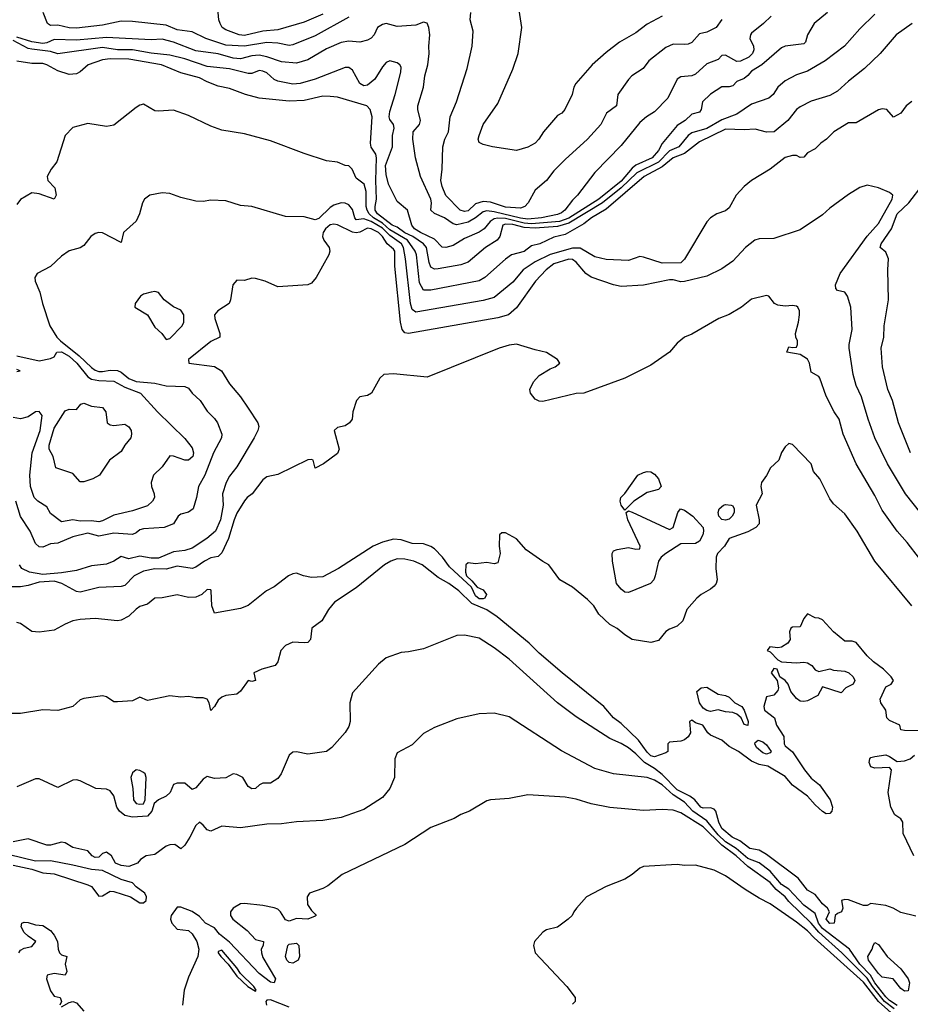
# Model space of a CAD drawing. Header units: metres. Extents: x -46681 to -43747, y -240911 to -237677.
# Tile 35 of 256: x -46098 to -45978, y -240697 to -240565. Entities that reach past the tile are written whole.
import ezdxf

# ---------------------------------------------------------------- set-up
doc = ezdxf.new("R2010")
doc.units = ezdxf.units.M
doc.layers.add('CONTOUR_INDEX', color=1, linetype='Continuous')
doc.layers.add('CONTOUR_INTER', color=3, linetype='Continuous')

msp = doc.modelspace()

# ---------------------------------------------------------------- linework, layer by layer
at = {"layer": 'CONTOUR_INDEX'}
for points, elevation in [([(-45996.99, -240564.52), (-45998.01, -240565.52), (-45999.6, -240566.8), (-45999.77, -240567.02), (-45999.83, -240567.52), (-45999.34, -240568.52), (-45999.3, -240569.02), (-45999.5, -240569.52), (-45999.98, -240570.02), (-46001.1, -240570.56), (-46001.6, -240570.58), (-46003.1, -240569.74), (-46003.6, -240569.78), (-46004.1, -240570.32), (-46005.6, -240570.92), (-46007.1, -240572.31), (-46007.6, -240572.51), (-46009.1, -240572.64), (-46009.6, -240572.98), (-46010.85, -240575.52), (-46012.6, -240577.35), (-46013.7, -240578.02), (-46014.6, -240578.75), (-46017.1, -240581.83), (-46020.6, -240585.47), (-46022.92, -240588.52), (-46023.6, -240589.18), (-46024.62, -240590.52), (-46025.1, -240590.87), (-46025.6, -240591.08), (-46027.75, -240591.52), (-46029.6, -240591.7), (-46030.6, -240591.59), (-46034.1, -240590.73), (-46035.1, -240590.6), (-46035.6, -240590.73), (-46036.6, -240591.56), (-46037.6, -240592.12), (-46039.1, -240592.46), (-46039.6, -240592.34), (-46040.75, -240591.52), (-46042.1, -240590.95), (-46042.59, -240590.52), (-46042.52, -240589.52), (-46042.62, -240589.02), (-46043.97, -240586.02), (-46044.67, -240583.52), (-46045.01, -240581.02), (-46044.96, -240580.02), (-46044.14, -240579.02), (-46043.98, -240578.52), (-46044.35, -240577.02), (-46044.36, -240576.52), (-46043.6, -240574.02), (-46043.42, -240572.52), (-46042.99, -240571.02), (-46042.81, -240569.52), (-46042.87, -240568.52), (-46042.73, -240567.02), (-46042.87, -240566.02), (-46043.1, -240565.46), (-46043.6, -240565.34), (-46044.6, -240565.74), (-46047.1, -240565.89), (-46048.6, -240565.51), (-46049.1, -240565.62), (-46049.75, -240566.02), (-46050.2, -240567.02), (-46050.6, -240567.46), (-46051.1, -240567.72), (-46052.1, -240568.01), (-46053.6, -240567.88), (-46054.6, -240568.03), (-46056.6, -240568.9), (-46059.1, -240570.36), (-46060.6, -240570.83), (-46062.6, -240570.65), (-46064.6, -240569.95), (-46065.6, -240569.76), (-46066.6, -240569.84), (-46068.1, -240570.23), (-46069.1, -240570.14), (-46071.1, -240569.57), (-46074.1, -240569.16), (-46077.1, -240568), (-46078.6, -240567.62), (-46080.1, -240567.7), (-46086.1, -240567.38), (-46090.1, -240567.73), (-46093.1, -240567.66), (-46094.1, -240568.11), (-46094.6, -240568.2), (-46096.1, -240567.98), (-46098.1, -240567.33)], 120), ([(-45969.06, -240641.02), (-45978.95, -240628.52), (-45981.39, -240624.52), (-45983.06, -240621.02), (-45983.98, -240618.52), (-45984.85, -240615.52), (-45985.6, -240614.02), (-45985.97, -240612.52), (-45986.53, -240609.02), (-45986.54, -240608.52), (-45986.14, -240606.52), (-45986.28, -240603.52), (-45986.74, -240602.02), (-45987.1, -240601.52), (-45988.1, -240601.27), (-45988.29, -240601.02), (-45988.36, -240600.52), (-45987.74, -240599.02), (-45984.1, -240593.99), (-45982.6, -240592.31), (-45980.77, -240589.02), (-45980.65, -240588.52), (-45981.1, -240588.13), (-45982.6, -240587.53), (-45984.1, -240587.17), (-45985.1, -240587.46), (-45986.6, -240588.42), (-45989.1, -240590.25), (-45990.1, -240591.13), (-45993.1, -240593.13), (-45996.6, -240594.3), (-45998.6, -240594.34), (-45999.15, -240594.52), (-46000.43, -240595.52), (-46002.1, -240597.33), (-46003.6, -240598.38), (-46005.6, -240599.34), (-46008.6, -240600.09), (-46009.1, -240600.12), (-46010.1, -240599.86), (-46010.6, -240599.86), (-46014.1, -240600.58), (-46017.1, -240600.76), (-46018.1, -240600.53), (-46021.1, -240599.51), (-46021.81, -240599.02), (-46023.1, -240597.48), (-46023.6, -240597.13), (-46024.1, -240597.06), (-46026.1, -240597.72), (-46027.13, -240598.52), (-46028.58, -240600.02), (-46031.1, -240603.62), (-46032.18, -240604.52), (-46033.6, -240604.92), (-46045.6, -240607.05), (-46046.1, -240606.96), (-46046.43, -240606.52), (-46046.67, -240605.52), (-46047.43, -240598.02), (-46047.44, -240596.02), (-46047.6, -240595.73), (-46048.45, -240595.02), (-46049.07, -240594.02), (-46049.6, -240593.52), (-46050.6, -240593.01), (-46051.1, -240592.92), (-46052.1, -240593.46), (-46052.6, -240593.53), (-46053.1, -240593.45), (-46055.1, -240592.46), (-46055.6, -240592.38), (-46056.1, -240592.49), (-46056.7, -240593.02), (-46057.02, -240593.52), (-46057.12, -240594.02), (-46056.93, -240594.52), (-46056.25, -240595.52), (-46056.14, -240596.02), (-46056.27, -240596.52), (-46057.98, -240599.52), (-46058.6, -240600.3), (-46059.1, -240600.51), (-46063.1, -240600.78), (-46064.83, -240600.02), (-46066.1, -240599.67), (-46066.6, -240599.63), (-46067.6, -240599.95), (-46068.6, -240599.91), (-46069.16, -240600.52), (-46069.44, -240602.52), (-46069.65, -240603.02), (-46071.16, -240604.02), (-46071.61, -240604.52), (-46071.55, -240605.02), (-46070.87, -240607.02), (-46070.87, -240607.52), (-46072.1, -240608.1), (-46075.08, -240610.52), (-46075.05, -240611.02), (-46071.6, -240611.44), (-46070.68, -240612.02), (-46069.6, -240613.76), (-46068.11, -240615.52), (-46067.08, -240617.02), (-46065.81, -240619.02), (-46065.68, -240619.52), (-46065.78, -240620.02), (-46066.29, -240621.02), (-46068.6, -240624.91), (-46069.6, -240626.13), (-46070.03, -240627.02), (-46070.52, -240628.52), (-46070.46, -240630.02), (-46070.78, -240632.02), (-46071.45, -240633.52), (-46072.64, -240634.52), (-46074.6, -240635.79), (-46075.6, -240636.13), (-46077.1, -240636.27), (-46079.1, -240637.12), (-46080.1, -240637.14), (-46081.6, -240636.89), (-46083.1, -240637.22), (-46084.1, -240636.92), (-46085.1, -240637.52), (-46086.1, -240637.93), (-46088.1, -240638.17), (-46090.1, -240638.79), (-46092.1, -240639.11), (-46094.6, -240639.32), (-46096.41, -240639.02), (-46097.41, -240638.52), (-46097.75, -240638.02)], 115), ([(-46080.1, -240601.48), (-46081.1, -240601.75), (-46081.52, -240602.02), (-46082.23, -240603.02), (-46082.3, -240603.52), (-46080.6, -240604.53), (-46079.6, -240606.2), (-46078.67, -240607.02), (-46078.1, -240607.84), (-46077.6, -240607.71), (-46075.94, -240606.02), (-46075.71, -240605.52), (-46075.73, -240604.52), (-46076.1, -240603.91), (-46077.1, -240603.48), (-46078.35, -240602.52), (-46079.1, -240601.55), (-46079.6, -240601.4), (-46080.1, -240601.48)], 115), ([(-45980.1, -240697.06), (-45981.1, -240696.4), (-45981.6, -240695.93), (-45983.09, -240694.02), (-45983.67, -240693.02), (-45985.09, -240691.52), (-45986.49, -240689.52), (-45990.1, -240686.74), (-45990.61, -240686.02), (-45991.1, -240684.75), (-45992.6, -240683.63), (-45994.6, -240681.5), (-45995.6, -240680.84), (-45997.1, -240679.08), (-45998.6, -240677.96), (-46000.1, -240677.39), (-46001.65, -240676.02), (-46003.1, -240675.16), (-46004.1, -240674.22), (-46005.6, -240672.33), (-46007.46, -240671.02), (-46008.6, -240669.83), (-46010.1, -240668.85), (-46011.6, -240667.51), (-46012.6, -240666.88), (-46013.6, -240666.51), (-46018.1, -240666.04), (-46020.6, -240665.3), (-46025.1, -240662.95), (-46032.1, -240658.4), (-46034.1, -240657.89), (-46036.1, -240658), (-46039.1, -240658.68), (-46042.1, -240659.81), (-46043.6, -240660.64), (-46045.1, -240662.13), (-46047.1, -240663.23), (-46047.44, -240664.02), (-46047.45, -240666.52), (-46048.1, -240667.99), (-46049.1, -240669.19), (-46051.6, -240670.81), (-46054.6, -240671.87), (-46057.1, -240672.28), (-46060.6, -240672.47), (-46062.6, -240672.75), (-46064.6, -240672.8), (-46068.1, -240673.29), (-46070.6, -240673.03), (-46072.1, -240673.71), (-46072.6, -240673.54), (-46073.1, -240672.9), (-46073.6, -240672.51), (-46074.1, -240672.94), (-46074.92, -240674.52), (-46075.6, -240675.57), (-46076.1, -240676.09), (-46076.93, -240675.52), (-46077.6, -240675.53), (-46078.1, -240675.71), (-46079.6, -240676.86), (-46080.74, -240677.02), (-46081.5, -240677.52), (-46081.93, -240678.02), (-46083.1, -240678.45), (-46084.1, -240678.3), (-46084.87, -240678.02), (-46085.41, -240677.02), (-46086.1, -240676.53), (-46086.6, -240676.73), (-46087.1, -240677.2), (-46087.6, -240677.23), (-46088.02, -240677.02), (-46088.6, -240676.34), (-46090.6, -240675.92), (-46091.6, -240675.29), (-46092.1, -240675.21), (-46093.6, -240675.59), (-46094.1, -240675.6), (-46096.6, -240674.75), (-46098.6, -240675.14)], 110), ([(-46097.85, -240690.02), (-46097.6, -240689.67), (-46097.1, -240689.38), (-46096.1, -240689.19), (-46095.55, -240688.52), (-46096.6, -240687.8), (-46097.1, -240687.29), (-46097.52, -240686.52), (-46097.41, -240686.02), (-46097.1, -240685.9), (-46096.6, -240685.95), (-46095.6, -240686.26), (-46094.6, -240686.37), (-46093.6, -240687.04), (-46093.1, -240687.67), (-46092.67, -240688.52), (-46092.57, -240689.52), (-46092.37, -240690.02), (-46092.1, -240690.3), (-46091.41, -240690.52), (-46091.64, -240691.52), (-46091.4, -240692.52), (-46091.6, -240693.03), (-46093.1, -240692.79), (-46094.05, -240693.02), (-46094.13, -240693.52), (-46093.6, -240695.11), (-46093.1, -240695.84), (-46092.27, -240696.02), (-46092.09, -240696.52), (-46092.35, -240697.02)], 110), ([(-46092.1, -240697.26), (-46091.1, -240696.69), (-46090.6, -240696.55), (-46090.1, -240696.72), (-46089.1, -240697.85)], 110)]:
    msp.add_lwpolyline(points, dxfattribs=dict(at, elevation=elevation))
at = {"layer": 'CONTOUR_INTER'}
for points, elevation in [([(-46011.6, -240564.51), (-46013.6, -240565.59), (-46015.1, -240566.74), (-46017.32, -240568.02), (-46019.1, -240569.37), (-46020.98, -240571.02), (-46023.18, -240573.52), (-46023.45, -240574.02), (-46023.64, -240575.02), (-46024.64, -240577.02), (-46025.05, -240577.52), (-46025.6, -240577.81), (-46027.5, -240580.02), (-46028.13, -240581.02), (-46028.61, -240581.52), (-46029.6, -240582.08), (-46031.1, -240582.5), (-46034.34, -240582.02), (-46035.6, -240581.71), (-46036.1, -240581.45), (-46036.25, -240581.02), (-46036.13, -240580.52), (-46035.59, -240579.02), (-46033.6, -240576.24), (-46031.6, -240571.61), (-46030.89, -240569.52), (-46030.39, -240566.02), (-46031.15, -240561.02)], 122), ([(-46057.1, -240564.24), (-46059.6, -240565.34), (-46063.1, -240566.37), (-46065.1, -240566.55), (-46067.6, -240567.1), (-46068.28, -240567.02), (-46070.1, -240566.35), (-46070.56, -240566.02), (-46070.85, -240565.52), (-46071.01, -240565.02), (-46071.21, -240563.02)], 122), ([(-45989.42, -240564.02), (-45991.23, -240565.52), (-45992.11, -240567.02), (-45992.39, -240568.02), (-45992.6, -240568.21), (-45995.1, -240568.53), (-45995.6, -240568.76), (-45998.21, -240571.02), (-45999.6, -240571.9), (-46000.1, -240572.49), (-46000.6, -240572.85), (-46001.6, -240573.29), (-46002.1, -240573.86), (-46002.6, -240574), (-46003.6, -240573.97), (-46005.1, -240574.98), (-46006.2, -240576.02), (-46006.37, -240577.02), (-46006.6, -240577.39), (-46007.6, -240577.67), (-46008.5, -240578.52), (-46009.6, -240579.17), (-46011.6, -240581.6), (-46012.1, -240582.52), (-46012.93, -240583.52), (-46015.1, -240584.48), (-46015.6, -240584.87), (-46017.1, -240586.61), (-46020.08, -240589.02), (-46024.1, -240591.58), (-46025.36, -240592.02), (-46029.1, -240592.36), (-46030.1, -240592.27), (-46032.6, -240591.64), (-46033.6, -240591.57), (-46034.1, -240591.68), (-46034.63, -240592.02), (-46035.45, -240593.02), (-46036.1, -240593.48), (-46038.1, -240594.3), (-46039.6, -240595.23), (-46040.6, -240595.53), (-46041.1, -240595.49), (-46042.1, -240594.39), (-46043.99, -240593.52), (-46044.78, -240593.02), (-46045.15, -240592.52), (-46045.75, -240590.52), (-46047.1, -240589.34), (-46048.28, -240587.02), (-46048.6, -240585.75), (-46048.68, -240584.52), (-46047.76, -240582.02), (-46047.72, -240580.52), (-46047.53, -240579.52), (-46047.61, -240579.02), (-46048.1, -240578.36), (-46048.19, -240578.02), (-46048.1, -240577.28), (-46047.37, -240575.02), (-46046.62, -240572.02), (-46046.6, -240571.37), (-46046.76, -240571.02), (-46047.1, -240570.78), (-46048.1, -240570.49), (-46048.6, -240570.75), (-46049.1, -240571.3), (-46050.1, -240572.94), (-46051.1, -240573.77), (-46051.6, -240573.84), (-46052.1, -240573.53), (-46053.1, -240571.76), (-46053.6, -240571.38), (-46054.1, -240571.41), (-46058.1, -240572.96), (-46060.1, -240573.52), (-46061.1, -240573.62), (-46063.1, -240573.23), (-46063.6, -240573.01), (-46064.6, -240572.13), (-46065.1, -240571.87), (-46065.6, -240571.82), (-46066.6, -240572.19), (-46067.1, -240572.22), (-46069.6, -240571.59), (-46072.6, -240571.25), (-46075.6, -240570.24), (-46077.6, -240569.75), (-46080.1, -240569.47), (-46082.6, -240569.03), (-46084.6, -240569.03), (-46086.6, -240568.74), (-46092.6, -240569.57), (-46093.6, -240569.24), (-46096.1, -240568.95), (-46096.6, -240568.84), (-46098.6, -240567.78)], 119), ([(-45983.1, -240564.24), (-45985.1, -240566.23), (-45987.14, -240568.52), (-45989.75, -240570.52), (-45992.1, -240571.9), (-45993.6, -240572.37), (-45995.1, -240573.17), (-45996.08, -240574.02), (-45996.69, -240575.02), (-45997.29, -240575.52), (-45999.6, -240576.33), (-46001.6, -240577.63), (-46003.6, -240578.43), (-46005.6, -240579.59), (-46007.6, -240580.13), (-46008.11, -240580.52), (-46009.36, -240582.02), (-46010.6, -240582.57), (-46012.1, -240584.07), (-46014.97, -240585.52), (-46017.1, -240587.52), (-46019.6, -240589.51), (-46024.1, -240592.24), (-46025.6, -240592.68), (-46028.6, -240592.92), (-46030.1, -240592.84), (-46031.6, -240592.43), (-46032.6, -240592.37), (-46032.97, -240592.52), (-46033.34, -240594.02), (-46033.71, -240594.52), (-46035.29, -240595.52), (-46037.6, -240597.47), (-46038.6, -240597.84), (-46041.6, -240598.38), (-46042.1, -240598.41), (-46042.6, -240598.16), (-46042.83, -240597.52), (-46043.2, -240595.52), (-46043.6, -240595.03), (-46045.01, -240594.02), (-46046.1, -240593.55), (-46047.1, -240592.8), (-46047.78, -240592.52), (-46049.73, -240591.02), (-46050.06, -240590.52), (-46050.08, -240590.02), (-46049.88, -240589.02), (-46049.99, -240586.52), (-46049.9, -240583.52), (-46049.98, -240583.02), (-46050.6, -240582.08), (-46050.68, -240581.52), (-46050.45, -240578.02), (-46050.73, -240577.02), (-46051.2, -240576.52), (-46055.1, -240575.37), (-46056.1, -240575.28), (-46057.1, -240575.26), (-46059.6, -240575.8), (-46061.6, -240575.9), (-46065.6, -240575.49), (-46067.46, -240575.02), (-46069.6, -240574.19), (-46071.1, -240573.88), (-46072.6, -240573.31), (-46073.6, -240572.77), (-46076.1, -240572.13), (-46078.72, -240571.02), (-46083.1, -240570.26), (-46085.6, -240570.25), (-46086.6, -240570.38), (-46088.55, -240571.02), (-46089.6, -240571.96), (-46090.1, -240572.23), (-46091.1, -240572.35), (-46092.6, -240571.86), (-46094.1, -240571.02), (-46094.6, -240570.86), (-46096.1, -240570.85), (-46098.1, -240570.54)], 118), ([(-46053.6, -240564.64), (-46058.1, -240567.15), (-46061.1, -240568.38), (-46061.6, -240568.43), (-46063.1, -240568.13), (-46064.6, -240568.05), (-46067.6, -240568.54), (-46070.1, -240568.4), (-46072.75, -240567.52), (-46074.6, -240566.63), (-46076.6, -240566.37), (-46078.1, -240565.71), (-46082.6, -240565.22), (-46084.1, -240565.2), (-46086.6, -240565.71), (-46090.1, -240566.11), (-46091.1, -240566.1), (-46092.6, -240565.73), (-46093.6, -240565.78), (-46093.98, -240565.52), (-46094.55, -240564.02)], 121), ([(-46003.6, -240564.97), (-46004.36, -240566.02), (-46005.6, -240566.65), (-46006.6, -240566.9), (-46007.6, -240568.06), (-46008.1, -240568.27), (-46008.6, -240568.32), (-46010.1, -240568.27), (-46011.1, -240568.72), (-46013.37, -240570.52), (-46014.13, -240571.52), (-46015.64, -240572.52), (-46016.12, -240573.02), (-46017.53, -240575.02), (-46017.72, -240576.52), (-46019.04, -240577.52), (-46019.81, -240579.02), (-46021.6, -240580.99), (-46024.6, -240583.73), (-46026.1, -240585.23), (-46027.1, -240586.52), (-46028.6, -240587.83), (-46029.56, -240589.52), (-46030.01, -240590.02), (-46030.6, -240590.25), (-46032.6, -240590.1), (-46034.6, -240589.44), (-46035.6, -240589.33), (-46036.6, -240589.68), (-46037.6, -240590.6), (-46038.1, -240590.71), (-46038.67, -240590.52), (-46040.6, -240588.57), (-46041.1, -240587.33), (-46041.24, -240586.52), (-46041.07, -240585.02), (-46040.99, -240582.02), (-46040.73, -240581.02), (-46040.23, -240580.02), (-46039.99, -240578.02), (-46039.16, -240576.02), (-46037.71, -240571.52), (-46037.08, -240568.52), (-46036.92, -240566.52), (-46037.31, -240565.02), (-46037.24, -240564.02)], 121), ([(-45978.08, -240565.52), (-45980.24, -240567.02), (-45982.37, -240569.52), (-45984.45, -240571.52), (-45986.6, -240573.22), (-45988.1, -240574.59), (-45989.1, -240575.14), (-45991.6, -240575.93), (-45993.1, -240576.65), (-45993.6, -240577.01), (-45994.76, -240578.52), (-45996.58, -240580.02), (-45997.6, -240580.05), (-45999.1, -240579.66), (-46000.6, -240579.76), (-46003.1, -240579.68), (-46006.6, -240581.35), (-46008.6, -240582.94), (-46010.12, -240583.52), (-46011.6, -240584.72), (-46014, -240586.02), (-46019.1, -240590.38), (-46021.06, -240591.52), (-46022.1, -240592.33), (-46024.6, -240593.77), (-46026.1, -240594.12), (-46027.99, -240595.02), (-46029.1, -240595.27), (-46030.1, -240596.04), (-46031.78, -240596.52), (-46032.6, -240597.09), (-46035.37, -240599.52), (-46036.1, -240599.97), (-46042.6, -240601.23), (-46043.6, -240601.22), (-46044.1, -240600.27), (-46044.53, -240596.52), (-46044.68, -240596.02), (-46045.74, -240594.52), (-46048.1, -240593.15), (-46049.1, -240592.27), (-46050.3, -240591.52), (-46050.87, -240591.02), (-46051.15, -240590.52), (-46051.25, -240590.02), (-46051.27, -240588.02), (-46051.53, -240587.02), (-46052.6, -240586.23), (-46053.13, -240585.02), (-46053.6, -240584.58), (-46054.1, -240584.53), (-46055.1, -240584.07), (-46056.6, -240583.9), (-46059.6, -240582.92), (-46064.1, -240581.22), (-46067.6, -240580.29), (-46070.6, -240579.78), (-46072.1, -240579.28), (-46075.1, -240577.82), (-46077.1, -240577.1), (-46079.1, -240577.26), (-46079.6, -240577.19), (-46081.1, -240576.29), (-46081.6, -240576.44), (-46082.1, -240576.78), (-46085.1, -240579.13), (-46086.1, -240579.29), (-46088.6, -240578.91), (-46090.6, -240579.42), (-46091.64, -240580.52), (-46092.74, -240584.02), (-46093.51, -240585.02), (-46094.03, -240586.02), (-46093.94, -240586.52), (-46092.99, -240587.52), (-46092.83, -240588.52), (-46093.09, -240589.02), (-46095.1, -240588.33), (-46096.1, -240588.21), (-46097.6, -240589.09), (-46098.1, -240589.74)], 117), ([(-45978.1, -240575.95), (-45978.86, -240576.52), (-45979.6, -240577.52), (-45980.6, -240578.04), (-45981.48, -240577.02), (-45982.1, -240576.93), (-45982.6, -240577.08), (-45985.6, -240578.8), (-45986.6, -240578.79), (-45988.57, -240580.02), (-45989.55, -240581.02), (-45990.3, -240581.52), (-45991.1, -240582.29), (-45992.1, -240582.83), (-45992.6, -240583.42), (-45993.1, -240583.44), (-45993.6, -240583.19), (-45994.1, -240583.17), (-45995.1, -240583.45), (-45997.12, -240585.02), (-45999.6, -240586.54), (-46000.6, -240587.36), (-46001.68, -240588.52), (-46002.6, -240590.21), (-46003.1, -240590.59), (-46004.24, -240591.02), (-46005.13, -240591.52), (-46005.6, -240592.09), (-46008.6, -240597.07), (-46009.1, -240597.58), (-46011.6, -240597.63), (-46014.1, -240596.79), (-46014.6, -240596.74), (-46016.1, -240597.27), (-46019.1, -240597.14), (-46020.6, -240596.77), (-46022.6, -240595.6), (-46023.6, -240595.62), (-46026.6, -240596.47), (-46028.6, -240597.42), (-46030.23, -240598.52), (-46031.6, -240600.15), (-46034.1, -240602.23), (-46035.6, -240602.62), (-46044.6, -240604.16), (-46045.1, -240603.82), (-46045.33, -240603.02), (-46045.99, -240597.02), (-46046.28, -240595.52), (-46046.52, -240595.02), (-46048.1, -240593.91), (-46049.1, -240592.92), (-46050.6, -240592.01), (-46051.6, -240591.69), (-46052.6, -240591.79), (-46052.79, -240591.52), (-46053.1, -240590.42), (-46053.6, -240589.8), (-46054.1, -240589.58), (-46054.6, -240589.53), (-46055.6, -240589.85), (-46056.1, -240590.17), (-46057.6, -240591.65), (-46058.1, -240591.83), (-46059.6, -240591.41), (-46062.1, -240591.35), (-46066.6, -240590.04), (-46068.1, -240589.88), (-46070.1, -240589.26), (-46072.1, -240589.19), (-46073.1, -240589.34), (-46074.1, -240589.29), (-46076.1, -240588.82), (-46077.6, -240588.26), (-46078.6, -240588.18), (-46080.27, -240588.52), (-46080.99, -240589.02), (-46081.26, -240589.52), (-46081.66, -240591.02), (-46082.1, -240591.98), (-46083.79, -240593.52), (-46084.1, -240594.84), (-46086.6, -240593.55), (-46087.1, -240593.5), (-46087.6, -240593.64), (-46088.18, -240594.02), (-46089.1, -240595.23), (-46089.6, -240595.56), (-46091.1, -240595.95), (-46092.1, -240596.69), (-46093.6, -240598.06), (-46095.37, -240599.02), (-46095.69, -240599.52), (-46095.63, -240600.02), (-46095.01, -240601.52), (-46094.67, -240603.02), (-46093.69, -240606.02), (-46092.72, -240607.52), (-46092.25, -240608.02), (-46089.73, -240610.02), (-46088.1, -240611.59), (-46087.6, -240611.97), (-46087.1, -240612.14), (-46086.6, -240612.15), (-46085.6, -240611.94), (-46084.6, -240612.01), (-46084.1, -240612.2), (-46083.1, -240613.05), (-46082.1, -240613.47), (-46079.6, -240613.67), (-46078.1, -240614.07), (-46075.6, -240614.16), (-46075.1, -240614.37), (-46074.6, -240615.04), (-46073.53, -240616.02), (-46072.6, -240617.46), (-46071.6, -240618.43), (-46071.22, -240619.02), (-46070.62, -240620.52), (-46070.67, -240621.02), (-46071.75, -240623.02), (-46072.91, -240626.02), (-46073.73, -240627.52), (-46074, -240629.02), (-46074.45, -240630.52), (-46075.1, -240630.97), (-46076.1, -240631.25), (-46076.48, -240631.52), (-46077.12, -240632.52), (-46078.35, -240633.02), (-46081.1, -240633.21), (-46081.6, -240633.35), (-46082.1, -240633.76), (-46082.6, -240633.95), (-46085.1, -240633.79), (-46087.1, -240634.19), (-46088.6, -240633.81), (-46090.6, -240634.28), (-46092.6, -240635.14), (-46093.6, -240635.24), (-46094.6, -240635.65), (-46095.1, -240635.64), (-46095.6, -240635.18), (-46096.3, -240633.52), (-46097.6, -240631.54), (-46098.25, -240629.52)], 116), ([(-45978.32, -240623.02), (-45979.9, -240619.02), (-45980.71, -240616.02), (-45981.34, -240614.52), (-45982.06, -240611.52), (-45982.23, -240609.02), (-45981.86, -240607.52), (-45981.85, -240606.02), (-45981.27, -240602.52), (-45981.35, -240598.52), (-45981.26, -240597.02), (-45981.6, -240596.15), (-45982.36, -240595.52), (-45982.22, -240595.02), (-45980.83, -240593.02), (-45980.09, -240591.02), (-45978.51, -240589.52), (-45976.59, -240587.02)], 116), ([(-45977.1, -240637.19), (-45978.75, -240635.02), (-45980.08, -240633.52), (-45982.1, -240630.69), (-45983.1, -240628.74), (-45985.57, -240624.52), (-45987.33, -240620.52), (-45987.87, -240618.52), (-45988.52, -240617.52), (-45989.6, -240615.43), (-45990.47, -240613.02), (-45990.6, -240612.82), (-45991.6, -240612.2), (-45991.82, -240611.02), (-45992.1, -240610.46), (-45993.1, -240609.86), (-45994.89, -240609.52), (-45994.6, -240608.83), (-45994.1, -240608.93), (-45993.6, -240608.86), (-45993.44, -240608.52), (-45993.45, -240608.02), (-45993.69, -240607.52), (-45993.72, -240607.02), (-45993.32, -240605.52), (-45993.19, -240604.52), (-45993.2, -240604.02), (-45993.41, -240603.52), (-45993.6, -240603.36), (-45994.1, -240603.28), (-45995.1, -240603.37), (-45996.1, -240603.26), (-45996.52, -240603.02), (-45997.27, -240602.02), (-45997.6, -240601.93), (-45999.6, -240602.42), (-46000.94, -240603.52), (-46002.6, -240604.51), (-46003.99, -240605.02), (-46007.6, -240607.12), (-46008.6, -240607.55), (-46009.6, -240608.33), (-46010.6, -240609.52), (-46013.1, -240611.28), (-46016.6, -240613.04), (-46022.1, -240615.03), (-46023.1, -240615.06), (-46027.6, -240616.15), (-46028.1, -240616.09), (-46028.6, -240615.82), (-46029.25, -240615.02), (-46029.31, -240614.52), (-46028.85, -240613.52), (-46028.1, -240612.66), (-46026.6, -240611.77), (-46025.95, -240611.52), (-46025.31, -240611.02), (-46025.63, -240610.52), (-46027.1, -240609.57), (-46028.6, -240609.24), (-46031.1, -240608.47), (-46032.1, -240608.58), (-46033.44, -240609.02), (-46043.1, -240612.91), (-46047.6, -240612.46), (-46048.91, -240612.52), (-46049.43, -240613.02), (-46050.55, -240615.02), (-46051.1, -240615.34), (-46052.1, -240615.53), (-46052.57, -240616.02), (-46053.07, -240617.52), (-46053.15, -240618.52), (-46053.49, -240619.02), (-46054.1, -240619.41), (-46055.1, -240619.62), (-46055.58, -240620.02), (-46054.89, -240622.52), (-46055.1, -240623.12), (-46056.97, -240624.52), (-46058.1, -240625.06), (-46058.39, -240624.02), (-46058.6, -240623.92), (-46059.1, -240623.98), (-46063.1, -240625.94), (-46064.6, -240626.22), (-46065.1, -240626.65), (-46066.53, -240628.52), (-46067.21, -240629.02), (-46067.6, -240629.47), (-46068.6, -240631.13), (-46068.98, -240632.02), (-46069.71, -240634.52), (-46070.6, -240636.42), (-46071.1, -240636.91), (-46072.1, -240637.08), (-46072.93, -240637.52), (-46074.1, -240638.36), (-46074.6, -240638.51), (-46076.6, -240638.23), (-46078.1, -240638.63), (-46079.6, -240638.56), (-46081.1, -240638.89), (-46082.39, -240639.52), (-46083.6, -240640.79), (-46084.1, -240640.95), (-46087.1, -240641.05), (-46089.6, -240641.71), (-46090.1, -240641.61), (-46092.08, -240640.52), (-46093.1, -240640.23), (-46095.1, -240640.36), (-46096.6, -240640.81), (-46097.6, -240640.97), (-46099.1, -240640.97)], 114), ([(-46092.72, -240609.52), (-46092.1, -240609.48), (-46091.1, -240610.06), (-46090.07, -240611.02), (-46088.6, -240612.85), (-46088.1, -240613.14), (-46087.1, -240613.34), (-46085.1, -240613.42), (-46083.6, -240614.25), (-46081.52, -240615.02), (-46079.23, -240617.52), (-46075.6, -240621.11), (-46074.6, -240622.35), (-46074.42, -240623.02), (-46074.52, -240623.52), (-46075.1, -240624.01), (-46075.6, -240623.99), (-46077.1, -240623.48), (-46077.6, -240623.44), (-46078.6, -240624.88), (-46079.79, -240626.02), (-46080.1, -240627.02), (-46080.06, -240627.52), (-46079.67, -240628.52), (-46079.64, -240629.02), (-46079.92, -240629.52), (-46080.6, -240630.12), (-46082.6, -240630.78), (-46085.1, -240631.36), (-46086.6, -240632.15), (-46087.1, -240632.29), (-46088.1, -240632.12), (-46089.6, -240632.17), (-46090.6, -240632.02), (-46092.1, -240632.26), (-46093.6, -240631.16), (-46094.1, -240630.25), (-46095.27, -240629.52), (-46095.76, -240629.02), (-46096.27, -240627.52), (-46096.37, -240626.02), (-46096.04, -240623.02), (-46094.99, -240620.02), (-46094.71, -240618.02), (-46095.1, -240617.51), (-46095.6, -240617.54), (-46096.6, -240618.19), (-46097.6, -240618.48), (-46098.6, -240618.3)], 117), ([(-46098.1, -240610.04), (-46095.1, -240610.71), (-46093.6, -240610.4), (-46093.1, -240610.18), (-46092.72, -240609.52)], 117), ([(-46098.1, -240612.15), (-46097.66, -240612.02), (-46098.1, -240611.87)], 117), ([(-46089.5, -240616.52), (-46089.1, -240616.37), (-46088.1, -240616.76), (-46086.6, -240616.94), (-46086.16, -240617.52), (-46086.01, -240619.02), (-46085.6, -240619.28), (-46085.1, -240619.35), (-46083.6, -240619.2), (-46083.1, -240619.56), (-46082.78, -240620.02), (-46082.71, -240620.52), (-46082.83, -240621.02), (-46083.63, -240622.02), (-46084.1, -240622.84), (-46085.67, -240624.02), (-46087.03, -240626.02), (-46087.93, -240626.52), (-46089.1, -240626.92), (-46089.6, -240626.9), (-46090.6, -240625.79), (-46092.89, -240625.02), (-46093.23, -240623.52), (-46093.78, -240622.52), (-46093.75, -240622.02), (-46093.1, -240619.71), (-46091.6, -240617.41), (-46091.1, -240617.16), (-46090.1, -240617.24), (-46089.5, -240616.52)], 118), ([(-45978.14, -240643.52), (-45983.06, -240637.52), (-45985.44, -240633.52), (-45987.1, -240631.22), (-45988.6, -240629.85), (-45989.1, -240629.17), (-45990.45, -240626.52), (-45991.29, -240625.52), (-45991.62, -240624.52), (-45994.1, -240621.91), (-45994.6, -240621.76), (-45995.1, -240622.23), (-45995.6, -240623), (-45995.95, -240624.02), (-45997.07, -240625.02), (-45997.6, -240626.06), (-45998.29, -240627.02), (-45998.38, -240627.52), (-45998.17, -240628.52), (-45998.97, -240630.02), (-45998.58, -240632.02), (-45998.59, -240632.52), (-45999.04, -240633.02), (-46000.1, -240633.61), (-46002.6, -240634.52), (-46003.23, -240635.52), (-46004.15, -240636.52), (-46004.34, -240637.02), (-46004.4, -240638.52), (-46004.22, -240640.02), (-46004.33, -240640.52), (-46004.6, -240640.88), (-46005.1, -240641.31), (-46006.38, -240642.02), (-46006.94, -240642.52), (-46008.27, -240644.02), (-46008.82, -240645.52), (-46009.6, -240646.27), (-46010.6, -240646.64), (-46011.1, -240646.97), (-46012.1, -240648.15), (-46013.1, -240648.43), (-46015.6, -240648.02), (-46016.6, -240647.41), (-46017.6, -240646.54), (-46018.62, -240646.02), (-46020.1, -240644.66), (-46020.77, -240643.52), (-46021.6, -240642.67), (-46023.63, -240641.02), (-46025.31, -240640.02), (-46026.79, -240638.02), (-46027.6, -240637.59), (-46029.81, -240636.02), (-46031.1, -240634.55), (-46032.6, -240633.73), (-46033.1, -240633.76), (-46033.4, -240634.02), (-46033.43, -240635.52), (-46033.31, -240636.52), (-46033.6, -240637.75), (-46034.1, -240637.9), (-46035.1, -240637.7), (-46036.6, -240637.88), (-46037.6, -240637.76), (-46037.92, -240638.02), (-46037.95, -240639.02), (-46037.84, -240639.52), (-46037.1, -240640.18), (-46036.4, -240641.02), (-46035.6, -240641.4), (-46035.16, -240642.02), (-46035.34, -240642.52), (-46035.6, -240642.6), (-46036.1, -240642.57), (-46036.6, -240642.19), (-46037.15, -240641.02), (-46040.1, -240638.29), (-46041.02, -240637.02), (-46042.1, -240635.89), (-46042.6, -240635.57), (-46043.6, -240635.23), (-46045.1, -240635.18), (-46046.6, -240634.67), (-46047.6, -240634.59), (-46049.1, -240634.98), (-46050.31, -240635.52), (-46054.98, -240638.52), (-46057.1, -240639.64), (-46058.6, -240639.74), (-46059.66, -240639.52), (-46060.6, -240639.17), (-46061.1, -240639.23), (-46061.69, -240639.52), (-46063.6, -240640.96), (-46064.61, -240641.52), (-46067.1, -240643.48), (-46068.1, -240643.88), (-46071.6, -240644.52), (-46071.97, -240643.52), (-46072.04, -240641.52), (-46072.1, -240641.37), (-46072.6, -240641.34), (-46073.32, -240642.02), (-46074.1, -240642.38), (-46075.1, -240642.43), (-46076.6, -240642.04), (-46078.6, -240642.45), (-46079.6, -240642.52), (-46080.6, -240643.3), (-46081.6, -240643.63), (-46082.1, -240643.96), (-46083.1, -240644.89), (-46084.1, -240645.46), (-46084.6, -240645.54), (-46087.6, -240645.24), (-46089.6, -240645.34), (-46090.6, -240645.55), (-46091.6, -240645.96), (-46093.1, -240646.79), (-46095.1, -240647.06), (-46096.1, -240646.98), (-46097.6, -240645.88), (-46098.1, -240645.76)], 113), ([(-46014.83, -240626.02), (-46014.1, -240625.65), (-46013.6, -240625.53), (-46013.1, -240625.57), (-46012.6, -240625.9), (-46012.1, -240626.52), (-46011.74, -240627.52), (-46012.1, -240627.93), (-46013.6, -240628.32), (-46015.4, -240629.52), (-46016.6, -240630.69), (-46017.1, -240630.05), (-46017.23, -240629.52), (-46017.15, -240629.02), (-46016.6, -240628.46), (-46014.83, -240626.02)], 114), ([(-46009.13, -240630.52), (-46008.6, -240630.69), (-46007.46, -240631.52), (-46006.1, -240633.02), (-46006.05, -240633.52), (-46006.16, -240634.02), (-46006.6, -240634.86), (-46007.1, -240635.16), (-46009.1, -240635.23), (-46011.1, -240636.52), (-46011.72, -240637.02), (-46012.06, -240637.52), (-46012.51, -240639.52), (-46012.72, -240640.02), (-46013.14, -240640.52), (-46016.1, -240641.75), (-46016.6, -240641.7), (-46017.1, -240641.29), (-46017.71, -240640.52), (-46018.26, -240637.52), (-46018.29, -240636.52), (-46018.1, -240636.16), (-46017.6, -240635.98), (-46016.1, -240635.71), (-46015.1, -240635.92), (-46014.6, -240635.87), (-46014.53, -240635.52), (-46016.19, -240632.02), (-46016.4, -240631.02), (-46016.1, -240630.8), (-46015.6, -240630.98), (-46010.6, -240633.29), (-46010.1, -240633.03), (-46009.5, -240631.02), (-46009.13, -240630.52)], 114), ([(-46003.36, -240630.02), (-46003.1, -240629.94), (-46002.35, -240630.02), (-46002.1, -240630.14), (-46001.93, -240630.52), (-46001.95, -240631.02), (-46002.19, -240631.52), (-46002.6, -240631.9), (-46003.1, -240632.04), (-46003.6, -240631.95), (-46004, -240631.52), (-46004.07, -240631.02), (-46003.95, -240630.52), (-46003.36, -240630.02)], 114), ([(-45977.1, -240660.26), (-45979.1, -240660.25), (-45979.6, -240660.14), (-45979.73, -240659.52), (-45981.1, -240658.87), (-45981.47, -240658.52), (-45981.62, -240657.52), (-45982.27, -240656.52), (-45982.36, -240656.02), (-45981.6, -240654.36), (-45980.9, -240654.02), (-45980.6, -240653.52), (-45980.9, -240653.02), (-45981.9, -240652.02), (-45983.24, -240651.02), (-45984.1, -240650.21), (-45985.6, -240648.43), (-45986.1, -240648.24), (-45987.1, -240648.26), (-45988.6, -240647.01), (-45990.1, -240645.41), (-45990.6, -240645.17), (-45991.1, -240645.13), (-45992.1, -240644.61), (-45992.6, -240645.22), (-45993.1, -240646.34), (-45994.1, -240646.37), (-45994.36, -240646.52), (-45994.51, -240647.02), (-45994.42, -240648.02), (-45994.75, -240648.52), (-45995.6, -240649.06), (-45996.1, -240649.14), (-45997.15, -240649.02), (-45997.5, -240649.52), (-45997.1, -240649.68), (-45996.1, -240650.76), (-45995.6, -240651.01), (-45993.6, -240651.18), (-45992.6, -240651.06), (-45992.1, -240651.15), (-45991.53, -240651.52), (-45991.1, -240652.08), (-45990.6, -240652.34), (-45989.1, -240651.95), (-45988.6, -240652.14), (-45987.1, -240652.3), (-45986.56, -240652.52), (-45985.99, -240653.02), (-45985.78, -240653.52), (-45986, -240654.02), (-45986.98, -240654.52), (-45987.6, -240655.17), (-45990.1, -240654.38), (-45990.7, -240655.52), (-45992.1, -240656.26), (-45992.6, -240656.35), (-45993.1, -240656.29), (-45993.6, -240655.92), (-45994.35, -240655.02), (-45994.7, -240654.02), (-45995.09, -240653.52), (-45995.81, -240653.02), (-45996.18, -240652.02), (-45996.6, -240651.9), (-45996.96, -240652.52), (-45996.19, -240653.52), (-45996.01, -240654.52), (-45996.1, -240654.88), (-45996.6, -240655.48), (-45997.6, -240655.71), (-45997.95, -240657.02), (-45997.86, -240657.52), (-45996.51, -240658.52), (-45996.27, -240659.52), (-45995.3, -240661.02), (-45995.23, -240662.02), (-45995.1, -240662.3), (-45994.1, -240663.1), (-45992.49, -240665.52), (-45991.6, -240666.63), (-45990.49, -240667.52), (-45989.09, -240669.52), (-45988.75, -240670.52), (-45988.84, -240671.02), (-45989.1, -240671.34), (-45989.6, -240671.39), (-45990.1, -240671.07), (-45991.1, -240670.2), (-45992.11, -240669.02), (-45994.1, -240667.57), (-45995.1, -240666.4), (-45997.41, -240665.02), (-45998.6, -240664.79), (-45999.6, -240664.34), (-46001.37, -240663.02), (-46002.6, -240662.39), (-46003.6, -240661.51), (-46005.1, -240660.86), (-46005.48, -240660.52), (-46006.16, -240659.52), (-46007.1, -240659.18), (-46007.6, -240658.84), (-46007.92, -240659.02), (-46007.8, -240660.52), (-46008.1, -240661.09), (-46008.6, -240661.48), (-46009.1, -240661.64), (-46010.6, -240661.8), (-46010.83, -240662.02), (-46010.82, -240663.02), (-46011.1, -240663.23), (-46012.6, -240663.76), (-46013.1, -240663.61), (-46013.6, -240663.12), (-46014.78, -240661.52), (-46017.1, -240659.3), (-46018.11, -240658.52), (-46019.43, -240657.02), (-46024.98, -240652.52), (-46028.1, -240649.86), (-46029.4, -240648.52), (-46033.7, -240645.02), (-46035.1, -240644.06), (-46037.1, -240643.21), (-46038.84, -240641.52), (-46040.2, -240640.52), (-46041.6, -240639.73), (-46043.76, -240638.02), (-46044.9, -240637.52), (-46046.1, -240637.28), (-46047.1, -240637.24), (-46047.97, -240637.52), (-46048.79, -240638.02), (-46052.6, -240641.11), (-46055.5, -240643.02), (-46056.34, -240644.02), (-46057.21, -240645.52), (-46058.57, -240646.52), (-46058.73, -240648.02), (-46059.1, -240648.42), (-46059.6, -240648.49), (-46061.1, -240648.38), (-46062.1, -240648.83), (-46062.72, -240649.52), (-46063.13, -240651.02), (-46063.49, -240651.52), (-46065.25, -240652.02), (-46066.32, -240652.52), (-46066.1, -240653.55), (-46066.6, -240653.65), (-46067.1, -240653.55), (-46068.1, -240654.95), (-46068.6, -240655.36), (-46070.1, -240655.53), (-46070.6, -240655.78), (-46071.1, -240656.18), (-46071.6, -240657), (-46072.1, -240657.53), (-46072.3, -240656.52), (-46072.57, -240656.02), (-46073.1, -240655.83), (-46074.1, -240655.86), (-46075.1, -240655.69), (-46076.1, -240655.74), (-46077.6, -240655.57), (-46080.6, -240656.2), (-46081.6, -240655.78), (-46082.6, -240656.25), (-46084.6, -240656.4), (-46085.1, -240656.38), (-46086.1, -240655.73), (-46086.6, -240655.59), (-46089.1, -240655.92), (-46089.6, -240656.14), (-46090.6, -240657), (-46092.6, -240657.55), (-46094.6, -240657.47), (-46097.6, -240657.95), (-46099.1, -240657.95)], 112), ([(-45977.6, -240685.11), (-45979.6, -240684.63), (-45980.62, -240684.02), (-45981.6, -240683.67), (-45983.6, -240683.39), (-45984.1, -240683.66), (-45984.6, -240683.69), (-45986.6, -240682.93), (-45987.1, -240682.85), (-45987.57, -240683.02), (-45987.37, -240684.02), (-45987.54, -240684.52), (-45988.1, -240684.74), (-45988.39, -240685.02), (-45988.53, -240686.02), (-45989.1, -240686.1), (-45989.61, -240685.52), (-45989.16, -240684.52), (-45989.43, -240684.02), (-45990.1, -240683.43), (-45991.1, -240682.21), (-45992.1, -240681.64), (-45993.38, -240680.02), (-45997.6, -240676.83), (-45998.6, -240676.27), (-45999.82, -240676.02), (-46001.18, -240675.02), (-46002.2, -240674.52), (-46003.6, -240673.38), (-46004.01, -240672.52), (-46004.38, -240671.02), (-46004.6, -240670.75), (-46005.1, -240670.59), (-46006.1, -240670.65), (-46006.4, -240670.52), (-46007.19, -240669.52), (-46007.87, -240669.02), (-46009.6, -240668.18), (-46011.6, -240666.13), (-46012.6, -240665.33), (-46013.94, -240664.52), (-46015.1, -240663.34), (-46016.1, -240662.54), (-46017.1, -240661.95), (-46018.6, -240661.3), (-46023.1, -240658.4), (-46025.63, -240656.52), (-46032.1, -240650.65), (-46034.1, -240649.14), (-46036.1, -240647.84), (-46038.1, -240647.45), (-46039.1, -240647.49), (-46043.6, -240649.27), (-46045.6, -240649.71), (-46046.6, -240649.79), (-46048.6, -240650.51), (-46049.6, -240651.34), (-46053.1, -240655.2), (-46053.47, -240656.52), (-46053.4, -240659.02), (-46053.6, -240659.68), (-46054.1, -240660.49), (-46055.87, -240662.52), (-46056.6, -240663.03), (-46059.1, -240663.39), (-46060.6, -240663.1), (-46061.1, -240663.15), (-46061.61, -240663.52), (-46062.67, -240666.02), (-46063.1, -240666.64), (-46064.1, -240667.3), (-46065.1, -240667.3), (-46065.56, -240667.52), (-46066.1, -240668), (-46066.6, -240668.04), (-46067.1, -240667.73), (-46067.8, -240666.52), (-46068.6, -240666.12), (-46069.1, -240666.02), (-46070.1, -240666.57), (-46071.6, -240666.65), (-46072.6, -240666.38), (-46073.1, -240666.74), (-46074.1, -240667.93), (-46074.6, -240668.13), (-46075.6, -240667.27), (-46076.6, -240667.28), (-46077.1, -240667.48), (-46077.56, -240668.52), (-46078.09, -240669.02), (-46079.09, -240669.52), (-46079.69, -240670.02), (-46079.98, -240671.02), (-46080.6, -240671.7), (-46082.6, -240671.84), (-46083.6, -240671.63), (-46084.33, -240671.02), (-46084.69, -240670.52), (-46085.1, -240669), (-46085.6, -240668.33), (-46086.1, -240668.11), (-46087.53, -240668.02), (-46089.6, -240666.95), (-46090.1, -240666.82), (-46090.6, -240666.88), (-46092.6, -240667.88), (-46095.1, -240666.72), (-46095.6, -240666.72), (-46098.1, -240667.76)], 111), ([(-46006.38, -240654.52), (-46005.6, -240654.44), (-46004.1, -240655.36), (-46003.09, -240655.52), (-46002.6, -240655.76), (-46001.87, -240656.52), (-46000.89, -240657.02), (-46000.6, -240657.51), (-46000.06, -240659.02), (-46000.1, -240659.55), (-46000.6, -240659.41), (-46000.99, -240658.52), (-46001.6, -240658.02), (-46002.1, -240657.8), (-46003.1, -240657.73), (-46004.1, -240657.44), (-46005.1, -240657.69), (-46005.6, -240657.57), (-46006.1, -240657.23), (-46006.6, -240656.52), (-46006.95, -240655.02), (-46006.38, -240654.52)], 113), ([(-45998.71, -240661.52), (-45998.1, -240661.76), (-45997.6, -240662.17), (-45996.99, -240663.02), (-45997.1, -240663.24), (-45997.6, -240663.38), (-45998.1, -240663.24), (-45998.93, -240662.52), (-45999.16, -240662.02), (-45999.1, -240661.82), (-45998.71, -240661.52)], 113), ([(-45977.84, -240677.02), (-45979.28, -240674.02), (-45979.32, -240672.52), (-45979.6, -240672.08), (-45980.42, -240671.52), (-45980.92, -240670.52), (-45981.29, -240668.52), (-45980.84, -240665.52), (-45981.1, -240665.18), (-45983.1, -240665.29), (-45983.6, -240665.09), (-45983.83, -240664.52), (-45983.74, -240664.02), (-45983.6, -240663.84), (-45983.1, -240663.71), (-45981.6, -240663.51), (-45981.1, -240663.7), (-45980.1, -240664.4), (-45979.1, -240664.3), (-45978.36, -240664.02), (-45977.76, -240663.52)], 112), ([(-46082.1, -240665.5), (-46082.6, -240665.9), (-46082.81, -240666.52), (-46082.55, -240668.02), (-46082.48, -240669.52), (-46082.1, -240670.01), (-46081.6, -240670.12), (-46081.1, -240670.04), (-46080.9, -240669.52), (-46080.77, -240666.52), (-46080.89, -240666.02), (-46081.1, -240665.86), (-46081.6, -240665.57), (-46082.1, -240665.5)], 111), ([(-45980.47, -240697.52), (-45981.79, -240696.52), (-45983.4, -240694.52), (-45984.1, -240693.42), (-45987.51, -240690.02), (-45990.6, -240687.27), (-45991.6, -240686.03), (-45994.6, -240683.15), (-45995.1, -240682.52), (-45996.31, -240681.52), (-45997.1, -240680.61), (-46000.1, -240678.47), (-46001.65, -240677.02), (-46003.6, -240675.59), (-46006.1, -240673.13), (-46009.1, -240671.26), (-46010.1, -240670.92), (-46011.6, -240670.8), (-46014.1, -240670.96), (-46018.6, -240670.53), (-46021.1, -240670.05), (-46023.1, -240669.42), (-46024.6, -240669.14), (-46029.6, -240668.85), (-46032.1, -240669.36), (-46034.6, -240669.51), (-46035.1, -240669.64), (-46037.43, -240671.02), (-46038.6, -240671.5), (-46039.46, -240672.02), (-46042.6, -240673.23), (-46046.1, -240675.52), (-46054.47, -240679.52), (-46056.43, -240681.02), (-46057.1, -240681.4), (-46058.85, -240682.02), (-46059.16, -240682.52), (-46059.12, -240683.52), (-46058.6, -240684.36), (-46058.1, -240684.84), (-46057.99, -240685.02), (-46058.1, -240685.12), (-46059.1, -240685.51), (-46060.6, -240685.43), (-46061.6, -240685.78), (-46062.1, -240685.59), (-46062.76, -240684.52), (-46063.1, -240684.18), (-46063.6, -240684.01), (-46065.1, -240683.67), (-46067.6, -240683.41), (-46068.1, -240683.47), (-46069.11, -240684.02), (-46069.47, -240684.52), (-46069.44, -240685.02), (-46069.13, -240685.52), (-46067.23, -240687.02), (-46066.1, -240688.24), (-46065.04, -240688.52), (-46065.09, -240689.02), (-46065.34, -240689.52), (-46065.31, -240690.02), (-46065.1, -240690.65), (-46063.41, -240693.52), (-46063.6, -240694.02), (-46064.1, -240693.94), (-46065.6, -240692.78), (-46069.6, -240688.6), (-46070.91, -240687.52), (-46071.6, -240686.65), (-46072.81, -240686.02), (-46073.6, -240685.13), (-46074.6, -240684.48), (-46076.1, -240683.88), (-46076.6, -240683.91), (-46077.41, -240685.02), (-46077.5, -240685.52), (-46077.33, -240686.02), (-46076.6, -240686.85), (-46075.07, -240687.02), (-46074.6, -240687.49), (-46073.97, -240688.52), (-46073.71, -240689.52), (-46073.85, -240690.52), (-46075.1, -240693.26), (-46075.65, -240695.02), (-46075.89, -240697.02)], 109), ([(-46098.6, -240678.27), (-46096.1, -240678.79), (-46094.6, -240679.28), (-46093.1, -240679.44), (-46088.6, -240680.89), (-46088.1, -240681.13), (-46087.1, -240682.44), (-46086.6, -240682.36), (-46085.6, -240681.76), (-46085.1, -240681.78), (-46082.84, -240682.52), (-46081.6, -240683.32), (-46081.1, -240683.33), (-46080.76, -240683.02), (-46080.71, -240682.52), (-46080.93, -240682.02), (-46082.1, -240681.18), (-46082.6, -240680.63), (-46084.1, -240680.21), (-46086.6, -240679), (-46088.1, -240678.87), (-46090.6, -240678.25), (-46093.6, -240677.71), (-46095.6, -240677.75), (-46099.1, -240676.87)], 109), ([(-45980.1, -240698.78), (-45982.59, -240696.52), (-45984.6, -240693.96), (-45991.2, -240688.02), (-45992.1, -240687.07), (-45993.6, -240685.89), (-45997.1, -240683.46), (-45998.6, -240682.7), (-46000.48, -240681.52), (-46003.1, -240679.69), (-46004.6, -240678.94), (-46007.1, -240678.27), (-46008.6, -240678.3), (-46009.6, -240678.17), (-46014.1, -240678.45), (-46014.6, -240678.67), (-46015.61, -240679.52), (-46016.6, -240680.13), (-46019.1, -240681.14), (-46021.73, -240682.52), (-46023.08, -240684.02), (-46023.45, -240684.52), (-46023.64, -240685.02), (-46024.2, -240685.52), (-46025.6, -240686.6), (-46027.1, -240686.95), (-46027.6, -240687.24), (-46028.72, -240688.52), (-46028.82, -240689.02), (-46028.6, -240690.03), (-46024.35, -240694.52), (-46023.26, -240696.02), (-46023.24, -240696.52), (-46023.6, -240696.91)], 108), ([(-46071.1, -240689.82), (-46071.12, -240690.02), (-46070.77, -240690.52), (-46069.77, -240691.52), (-46068.6, -240693.15), (-46067.14, -240694.52), (-46066.1, -240695.14), (-46066.03, -240695.02), (-46066.31, -240694.52), (-46068.1, -240692.8), (-46068.6, -240692.04), (-46070.6, -240689.67), (-46071.1, -240689.82)], 108), ([(-46061.75, -240689.02), (-46061.6, -240688.85), (-46060.6, -240688.74), (-46060.29, -240689.02), (-46060.2, -240690.52), (-46060.37, -240691.02), (-46061.1, -240691.42), (-46061.6, -240691.32), (-46061.92, -240691.02), (-46062.1, -240690.52), (-46061.75, -240689.02)], 109), ([(-45983.3, -240689.02), (-45983.1, -240688.62), (-45982.6, -240688.91), (-45981.44, -240690.52), (-45979.6, -240692.18), (-45978.59, -240693.52), (-45978.42, -240694.02), (-45978.6, -240695.13), (-45979.1, -240695.16), (-45979.6, -240694.8), (-45980.63, -240693.52), (-45982.1, -240693.27), (-45982.6, -240692.8), (-45983.92, -240691.02), (-45984, -240690.52), (-45983.43, -240689.52), (-45983.3, -240689.02)], 111), ([(-46061.6, -240697.31), (-46064.1, -240696.31), (-46064.6, -240696.34), (-46064.7, -240696.52), (-46064.63, -240697.02)], 108)]:
    msp.add_lwpolyline(points, dxfattribs=dict(at, elevation=elevation))

doc.saveas('drawing.dxf')
